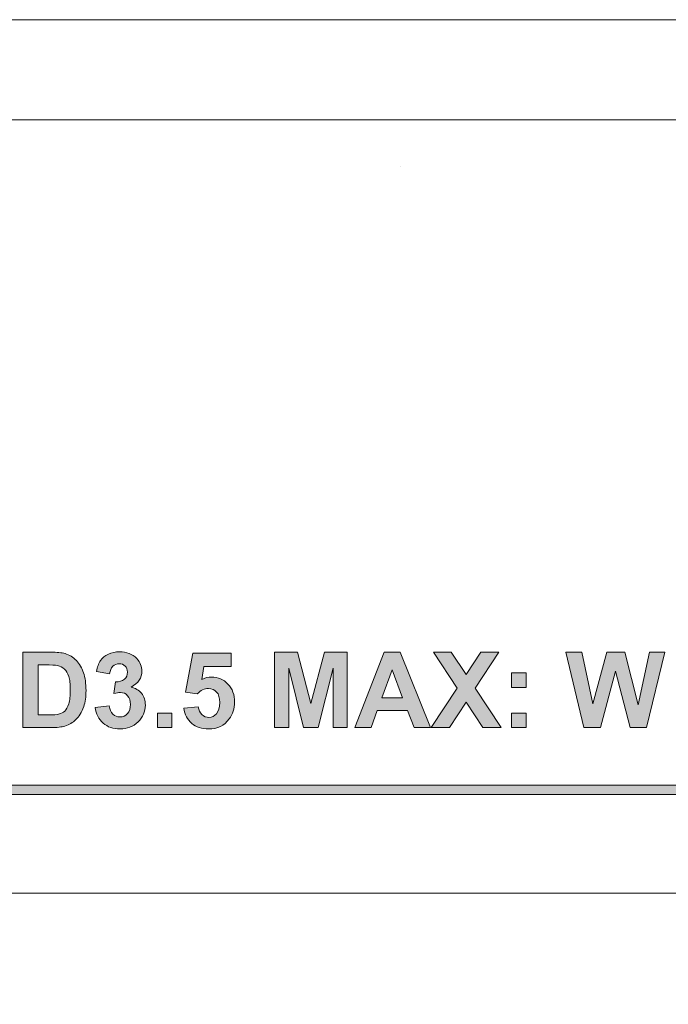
# Model space of a CAD drawing. Header units: millimetres. Extents: x 4 to 594, y -297 to -6.
# Tile 107 of 134: x 455 to 490, y -169 to -116. Entities that reach past the tile are written whole.
import ezdxf

# ---------------------------------------------------------------- set-up
doc = ezdxf.new("R2010")
doc.units = ezdxf.units.MM
doc.header["$MEASUREMENT"] = 0
doc.layers.add('Layer 1', color=7, linetype='Continuous', lineweight=0)

# ---------------------------------------------------------------- blocks, each defined once
blk = doc.blocks.new('Block_11')
at = {"layer": 'Layer 1', "color": 242, "lineweight": 9, "true_color": 0xe32227}
blk.add_line((475.152, -123.613), (475.152, -123.613), dxfattribs=at)
blk.add_line((475.152, -123.613), (475.152, -123.613), dxfattribs=at)
at = {"layer": 'Layer 1', "color": 240, "lineweight": 0, "true_color": 0xed2224}
blk.add_open_spline([(565.321, -115.775), (565.321, -115.775), (359.321, -115.775), (359.321, -115.775)], degree=3, dxfattribs=at)
blk = doc.blocks.new('Block_38')
at = {"layer": 'Layer 1', "true_color": 0x2c2a29, "transparency": 33554687}
h = blk.add_hatch(color=250, dxfattribs=at)
edge = h.paths.add_edge_path()
edge.add_spline(control_points=[(455.768, -150.337), (455.768, -150.337), (455.768, -153.013), (455.768, -153.013), (455.768, -153.013), (456.375, -153.013), (456.375, -153.013), (456.602, -153.013), (456.765, -152.999), (456.866, -152.974), (456.999, -152.941), (457.108, -152.885), (457.194, -152.806), (457.282, -152.727), (457.352, -152.597), (457.407, -152.416), (457.462, -152.236), (457.49, -151.988), (457.49, -151.676), (457.49, -151.363), (457.462, -151.125), (457.407, -150.957), (457.352, -150.79), (457.275, -150.66), (457.176, -150.566), (457.078, -150.473), (456.953, -150.409), (456.8, -150.376), (456.687, -150.35), (456.464, -150.337), (456.133, -150.337), (456.133, -150.337), (455.768, -150.337), (455.768, -150.337)], knot_values=[0, 0, 0, 0, 1, 1, 1, 2, 2, 2, 3, 3, 3, 4, 4, 4, 5, 5, 5, 6, 6, 6, 7, 7, 7, 8, 8, 8, 9, 9, 9, 10, 10, 10, 11, 11, 11, 11], degree=3, periodic=0)
edge = h.paths.add_edge_path()
edge.add_spline(control_points=[(454.95, -149.654), (454.95, -149.654), (456.438, -149.654), (456.438, -149.654), (456.774, -149.654), (457.03, -149.68), (457.206, -149.731), (457.442, -149.801), (457.645, -149.925), (457.813, -150.104), (457.983, -150.282), (458.111, -150.5), (458.199, -150.759), (458.286, -151.016), (458.331, -151.335), (458.331, -151.713), (458.331, -152.047), (458.289, -152.332), (458.207, -152.573), (458.106, -152.868), (457.962, -153.106), (457.775, -153.287), (457.634, -153.426), (457.443, -153.533), (457.203, -153.61), (457.023, -153.667), (456.783, -153.696), (456.482, -153.696), (456.482, -153.696), (454.95, -153.696), (454.95, -153.696), (454.95, -153.696), (454.95, -149.654), (454.95, -149.654), (454.95, -149.654), (454.95, -149.654), (454.95, -149.654)], knot_values=[0, 0, 0, 0, 1, 1, 1, 2, 2, 2, 3, 3, 3, 4, 4, 4, 5, 5, 5, 6, 6, 6, 7, 7, 7, 8, 8, 8, 9, 9, 9, 10, 10, 10, 11, 11, 11, 12, 12, 12, 12], degree=3, periodic=0)
h = blk.add_hatch(color=250, dxfattribs=at)
edge = h.paths.add_edge_path()
edge.add_spline(control_points=[(458.828, -152.624), (458.828, -152.624), (459.579, -152.533), (459.579, -152.533), (459.603, -152.725), (459.667, -152.872), (459.771, -152.973), (459.875, -153.075), (460.001, -153.126), (460.149, -153.126), (460.308, -153.126), (460.442, -153.064), (460.551, -152.943), (460.659, -152.822), (460.714, -152.658), (460.714, -152.451), (460.714, -152.256), (460.662, -152.101), (460.557, -151.987), (460.453, -151.873), (460.326, -151.816), (460.175, -151.816), (460.077, -151.816), (459.959, -151.836), (459.822, -151.874), (459.822, -151.874), (459.907, -151.246), (459.907, -151.246), (460.116, -151.252), (460.275, -151.205), (460.385, -151.109), (460.495, -151.013), (460.55, -150.884), (460.55, -150.723), (460.55, -150.586), (460.509, -150.478), (460.429, -150.396), (460.348, -150.315), (460.24, -150.275), (460.106, -150.275), (459.973, -150.275), (459.86, -150.321), (459.767, -150.413), (459.673, -150.506), (459.617, -150.64), (459.596, -150.817), (459.596, -150.817), (458.885, -150.696), (458.885, -150.696), (458.935, -150.449), (459.009, -150.252), (459.11, -150.105), (459.209, -149.958), (459.35, -149.842), (459.528, -149.758), (459.707, -149.674), (459.908, -149.632), (460.13, -149.632), (460.51, -149.632), (460.815, -149.753), (461.045, -149.997), (461.234, -150.196), (461.329, -150.422), (461.329, -150.673), (461.329, -151.029), (461.135, -151.314), (460.746, -151.525), (460.978, -151.575), (461.162, -151.686), (461.302, -151.859), (461.44, -152.032), (461.509, -152.241), (461.509, -152.486), (461.509, -152.84), (461.38, -153.143), (461.121, -153.394), (460.862, -153.644), (460.54, -153.769), (460.155, -153.769), (459.79, -153.769), (459.487, -153.664), (459.247, -153.452), (459.006, -153.241), (458.867, -152.966), (458.828, -152.624)], knot_values=[0, 0, 0, 0, 1, 1, 1, 2, 2, 2, 3, 3, 3, 4, 4, 4, 5, 5, 5, 6, 6, 6, 7, 7, 7, 8, 8, 8, 9, 9, 9, 10, 10, 10, 11, 11, 11, 12, 12, 12, 13, 13, 13, 14, 14, 14, 15, 15, 15, 16, 16, 16, 17, 17, 17, 18, 18, 18, 19, 19, 19, 20, 20, 20, 21, 21, 21, 22, 22, 22, 23, 23, 23, 24, 24, 24, 25, 25, 25, 26, 26, 26, 27, 27, 27, 28, 28, 28, 28], degree=3, periodic=0)
h = blk.add_hatch(color=250, dxfattribs=at)
edge = h.paths.add_edge_path()
edge.add_spline(control_points=[(463.57, -152.658), (463.57, -152.658), (464.343, -152.578), (464.343, -152.578), (464.365, -152.753), (464.43, -152.892), (464.539, -152.995), (464.648, -153.097), (464.773, -153.148), (464.915, -153.148), (465.077, -153.148), (465.214, -153.082), (465.326, -152.95), (465.438, -152.817), (465.494, -152.618), (465.494, -152.351), (465.494, -152.101), (465.439, -151.914), (465.327, -151.789), (465.216, -151.664), (465.071, -151.602), (464.892, -151.602), (464.669, -151.602), (464.469, -151.699), (464.292, -151.895), (464.292, -151.895), (463.666, -151.805), (463.666, -151.805), (463.666, -151.805), (464.061, -149.705), (464.061, -149.705), (464.061, -149.705), (466.11, -149.705), (466.11, -149.705), (466.11, -149.705), (466.11, -150.427), (466.11, -150.427), (466.11, -150.427), (464.649, -150.427), (464.649, -150.427), (464.649, -150.427), (464.526, -151.115), (464.526, -151.115), (464.698, -151.03), (464.875, -150.986), (465.056, -150.986), (465.4, -150.986), (465.692, -151.111), (465.931, -151.363), (466.171, -151.613), (466.29, -151.938), (466.29, -152.339), (466.29, -152.673), (466.193, -152.97), (466, -153.233), (465.737, -153.59), (465.372, -153.769), (464.905, -153.769), (464.532, -153.769), (464.227, -153.668), (463.992, -153.468), (463.756, -153.267), (463.616, -152.998), (463.57, -152.658)], knot_values=[0, 0, 0, 0, 1, 1, 1, 2, 2, 2, 3, 3, 3, 4, 4, 4, 5, 5, 5, 6, 6, 6, 7, 7, 7, 8, 8, 8, 9, 9, 9, 10, 10, 10, 11, 11, 11, 12, 12, 12, 13, 13, 13, 14, 14, 14, 15, 15, 15, 16, 16, 16, 17, 17, 17, 18, 18, 18, 19, 19, 19, 20, 20, 20, 21, 21, 21, 21], degree=3, periodic=0)
for points in [[(468.429, -153.696), (468.429, -149.654), (469.655, -149.654), (470.38, -152.411), (471.095, -149.654), (472.324, -149.654), (472.324, -153.696), (471.568, -153.696), (471.565, -150.514), (470.768, -153.696), (469.982, -153.696), (469.189, -150.514), (469.186, -153.696)], [(476.809, -153.696), (478.205, -151.588), (476.939, -149.654), (477.892, -149.654), (478.688, -150.857), (479.484, -149.654), (480.439, -149.654), (479.171, -151.589), (480.563, -153.696), (479.583, -153.696), (478.687, -152.327), (477.791, -153.696)], [(484.986, -153.696), (484.036, -149.654), (484.877, -149.654), (485.478, -152.43), (486.216, -149.654), (487.189, -149.654), (487.894, -152.477), (488.509, -149.654), (489.331, -149.654), (488.357, -153.696), (487.483, -153.696), (486.686, -150.674), (485.884, -153.696)], [(462.154, -153.696), (462.154, -152.922), (462.927, -152.922), (462.927, -153.696)]]:
    blk.add_hatch(color=250, dxfattribs=at).paths.add_polyline_path(points)
h = blk.add_hatch(color=250, dxfattribs=at)
edge = h.paths.add_edge_path()
edge.add_spline(control_points=[(475.287, -152.093), (475.287, -152.093), (474.726, -150.597), (474.726, -150.597), (474.726, -150.597), (474.18, -152.093), (474.18, -152.093), (474.18, -152.093), (475.287, -152.093), (475.287, -152.093)], knot_values=[0, 0, 0, 0, 1, 1, 1, 2, 2, 2, 3, 3, 3, 3], degree=3, periodic=0)
edge = h.paths.add_edge_path()
edge.add_spline(control_points=[(476.783, -153.696), (476.783, -153.696), (475.902, -153.696), (475.902, -153.696), (475.902, -153.696), (475.553, -152.776), (475.553, -152.776), (475.553, -152.776), (473.932, -152.776), (473.932, -152.776), (473.932, -152.776), (473.596, -153.696), (473.596, -153.696), (473.596, -153.696), (472.73, -153.696), (472.73, -153.696), (472.73, -153.696), (474.3, -149.654), (474.3, -149.654), (474.3, -149.654), (475.164, -149.654), (475.164, -149.654), (475.164, -149.654), (476.783, -153.696), (476.783, -153.696), (476.783, -153.696), (476.783, -153.696), (476.783, -153.696)], knot_values=[0, 0, 0, 0, 1, 1, 1, 2, 2, 2, 3, 3, 3, 4, 4, 4, 5, 5, 5, 6, 6, 6, 7, 7, 7, 8, 8, 8, 9, 9, 9, 9], degree=3, periodic=0)
h = blk.add_hatch(color=250, dxfattribs=at)
edge = h.paths.add_edge_path()
edge.add_spline(control_points=[(481.125, -153.696), (481.125, -153.696), (481.125, -152.922), (481.125, -152.922), (481.125, -152.922), (481.898, -152.922), (481.898, -152.922), (481.898, -152.922), (481.898, -153.696), (481.898, -153.696), (481.898, -153.696), (481.125, -153.696), (481.125, -153.696)], knot_values=[0, 0, 0, 0, 1, 1, 1, 2, 2, 2, 3, 3, 3, 4, 4, 4, 4], degree=3, periodic=0)
edge = h.paths.add_edge_path()
edge.add_spline(control_points=[(481.125, -151.539), (481.125, -151.539), (481.125, -150.766), (481.125, -150.766), (481.125, -150.766), (481.898, -150.766), (481.898, -150.766), (481.898, -150.766), (481.898, -151.539), (481.898, -151.539), (481.898, -151.539), (481.125, -151.539), (481.125, -151.539), (481.125, -151.539), (481.125, -151.539), (481.125, -151.539)], knot_values=[0, 0, 0, 0, 1, 1, 1, 2, 2, 2, 3, 3, 3, 4, 4, 4, 5, 5, 5, 5], degree=3, periodic=0)
at = {"layer": 'Layer 1', "true_color": 0x010101, "transparency": 33554687}
h = blk.add_hatch(color=18, dxfattribs=at)
edge = h.paths.add_edge_path()
edge.add_spline(control_points=[(532.118, -157.032), (532.118, -157.032), (528.618, -158.532), (528.618, -158.532), (528.618, -158.532), (528.664, -158.438), (528.664, -158.438), (528.664, -158.438), (528.706, -158.344), (528.706, -158.344), (528.706, -158.344), (528.746, -158.25), (528.746, -158.25), (528.746, -158.25), (528.782, -158.157), (528.782, -158.157), (528.782, -158.157), (528.816, -158.063), (528.816, -158.063), (528.816, -158.063), (528.847, -157.969), (528.847, -157.969), (528.847, -157.969), (528.875, -157.875), (528.875, -157.875), (528.875, -157.875), (528.899, -157.782), (528.899, -157.782), (528.899, -157.782), (528.921, -157.688), (528.921, -157.688), (528.921, -157.688), (528.941, -157.594), (528.941, -157.594), (528.941, -157.594), (528.957, -157.5), (528.957, -157.5), (528.957, -157.5), (528.97, -157.407), (528.97, -157.407), (528.97, -157.407), (528.98, -157.313), (528.98, -157.313), (528.98, -157.313), (528.987, -157.219), (528.987, -157.219), (528.987, -157.219), (528.992, -157.125), (528.992, -157.125), (528.992, -157.125), (528.993, -157.032), (528.993, -157.032), (528.993, -157.032), (528.992, -156.938), (528.992, -156.938), (528.992, -156.938), (528.987, -156.844), (528.987, -156.844), (528.987, -156.844), (528.98, -156.75), (528.98, -156.75), (528.98, -156.75), (528.97, -156.657), (528.97, -156.657), (528.97, -156.657), (528.957, -156.563), (528.957, -156.563), (528.957, -156.563), (528.941, -156.469), (528.941, -156.469), (528.941, -156.469), (528.921, -156.375), (528.921, -156.375), (528.921, -156.375), (528.899, -156.282), (528.899, -156.282), (528.899, -156.282), (528.875, -156.188), (528.875, -156.188), (528.875, -156.188), (528.847, -156.094), (528.847, -156.094), (528.847, -156.094), (528.816, -156), (528.816, -156), (528.816, -156), (528.782, -155.907), (528.782, -155.907), (528.782, -155.907), (528.746, -155.813), (528.746, -155.813), (528.746, -155.813), (528.706, -155.719), (528.706, -155.719), (528.706, -155.719), (528.664, -155.625), (528.664, -155.625), (528.664, -155.625), (528.618, -155.532), (528.618, -155.532), (528.618, -155.532), (528.618, -155.532), (528.618, -155.532), (528.618, -155.532), (532.118, -157.032), (532.118, -157.032)], knot_values=[0, 0, 0, 0, 1, 1, 1, 2, 2, 2, 3, 3, 3, 4, 4, 4, 5, 5, 5, 6, 6, 6, 7, 7, 7, 8, 8, 8, 9, 9, 9, 10, 10, 10, 11, 11, 11, 12, 12, 12, 13, 13, 13, 14, 14, 14, 15, 15, 15, 16, 16, 16, 17, 17, 17, 18, 18, 18, 19, 19, 19, 20, 20, 20, 21, 21, 21, 22, 22, 22, 23, 23, 23, 24, 24, 24, 25, 25, 25, 26, 26, 26, 27, 27, 27, 28, 28, 28, 29, 29, 29, 30, 30, 30, 31, 31, 31, 32, 32, 32, 33, 33, 33, 34, 34, 34, 35, 35, 35, 35], degree=3, periodic=0)
edge = h.paths.add_edge_path()
edge.add_spline(control_points=[(530.359, -157.282), (530.359, -157.282), (443.709, -157.282), (443.709, -157.282), (443.709, -157.282), (443.709, -156.782), (443.709, -156.782), (443.709, -156.782), (530.359, -156.782), (530.359, -156.782), (530.359, -156.782), (530.359, -157.282), (530.359, -157.282), (530.359, -157.282), (530.359, -157.282), (530.359, -157.282)], knot_values=[0, 0, 0, 0, 1, 1, 1, 2, 2, 2, 3, 3, 3, 4, 4, 4, 5, 5, 5, 5], degree=3, periodic=0)
edge = h.paths.add_edge_path()
edge.add_spline(control_points=[(441.95, -157.032), (441.95, -157.032), (445.45, -155.532), (445.45, -155.532), (445.45, -155.532), (445.45, -155.532), (445.45, -155.532), (445.45, -155.532), (445.404, -155.625), (445.404, -155.625), (445.404, -155.625), (445.362, -155.719), (445.362, -155.719), (445.362, -155.719), (445.322, -155.813), (445.322, -155.813), (445.322, -155.813), (445.286, -155.907), (445.286, -155.907), (445.286, -155.907), (445.252, -156), (445.252, -156), (445.252, -156), (445.221, -156.094), (445.221, -156.094), (445.221, -156.094), (445.193, -156.188), (445.193, -156.188), (445.193, -156.188), (445.168, -156.282), (445.168, -156.282), (445.168, -156.282), (445.146, -156.375), (445.146, -156.375), (445.146, -156.375), (445.127, -156.469), (445.127, -156.469), (445.127, -156.469), (445.111, -156.563), (445.111, -156.563), (445.111, -156.563), (445.098, -156.657), (445.098, -156.657), (445.098, -156.657), (445.088, -156.75), (445.088, -156.75), (445.088, -156.75), (445.081, -156.844), (445.081, -156.844), (445.081, -156.844), (445.076, -156.938), (445.076, -156.938), (445.076, -156.938), (445.075, -157.032), (445.075, -157.032), (445.075, -157.032), (445.076, -157.125), (445.076, -157.125), (445.076, -157.125), (445.081, -157.219), (445.081, -157.219), (445.081, -157.219), (445.088, -157.313), (445.088, -157.313), (445.088, -157.313), (445.098, -157.407), (445.098, -157.407), (445.098, -157.407), (445.111, -157.5), (445.111, -157.5), (445.111, -157.5), (445.127, -157.594), (445.127, -157.594), (445.127, -157.594), (445.146, -157.688), (445.146, -157.688), (445.146, -157.688), (445.168, -157.782), (445.168, -157.782), (445.168, -157.782), (445.193, -157.875), (445.193, -157.875), (445.193, -157.875), (445.221, -157.969), (445.221, -157.969), (445.221, -157.969), (445.252, -158.063), (445.252, -158.063), (445.252, -158.063), (445.286, -158.157), (445.286, -158.157), (445.286, -158.157), (445.322, -158.25), (445.322, -158.25), (445.322, -158.25), (445.362, -158.344), (445.362, -158.344), (445.362, -158.344), (445.404, -158.438), (445.404, -158.438), (445.404, -158.438), (445.45, -158.532), (445.45, -158.532), (445.45, -158.532), (441.95, -157.032), (441.95, -157.032), (441.95, -157.032), (441.95, -157.032), (441.95, -157.032)], knot_values=[0, 0, 0, 0, 1, 1, 1, 2, 2, 2, 3, 3, 3, 4, 4, 4, 5, 5, 5, 6, 6, 6, 7, 7, 7, 8, 8, 8, 9, 9, 9, 10, 10, 10, 11, 11, 11, 12, 12, 12, 13, 13, 13, 14, 14, 14, 15, 15, 15, 16, 16, 16, 17, 17, 17, 18, 18, 18, 19, 19, 19, 20, 20, 20, 21, 21, 21, 22, 22, 22, 23, 23, 23, 24, 24, 24, 25, 25, 25, 26, 26, 26, 27, 27, 27, 28, 28, 28, 29, 29, 29, 30, 30, 30, 31, 31, 31, 32, 32, 32, 33, 33, 33, 34, 34, 34, 35, 35, 35, 36, 36, 36, 36], degree=3, periodic=0)
at = {"layer": 'Layer 1'}
for points in [[(468.429, -153.696), (468.429, -149.654), (469.655, -149.654), (470.38, -152.411), (471.095, -149.654), (472.324, -149.654), (472.324, -153.696), (471.568, -153.696), (471.565, -150.514), (470.768, -153.696), (469.982, -153.696), (469.189, -150.514), (469.186, -153.696)], [(476.809, -153.696), (478.205, -151.588), (476.939, -149.654), (477.892, -149.654), (478.688, -150.857), (479.484, -149.654), (480.439, -149.654), (479.171, -151.589), (480.563, -153.696), (479.583, -153.696), (478.687, -152.327), (477.791, -153.696)], [(484.986, -153.696), (484.036, -149.654), (484.877, -149.654), (485.478, -152.43), (486.216, -149.654), (487.189, -149.654), (487.894, -152.477), (488.509, -149.654), (489.331, -149.654), (488.357, -153.696), (487.483, -153.696), (486.686, -150.674), (485.884, -153.696)], [(462.154, -153.696), (462.154, -152.922), (462.927, -152.922), (462.927, -153.696)]]:
    blk.add_lwpolyline(points, close=True, dxfattribs=at)
at = {"layer": 'Layer 1', "color": 240, "lineweight": 0, "true_color": 0xed2224}
blk.add_open_spline([(415.13, -121.133), (415.13, -121.133), (559.107, -121.133), (559.107, -121.133), (560.763, -121.133), (562.118, -122.488), (562.118, -124.144), (562.118, -124.144), (562.118, -232.566), (562.118, -232.566), (562.118, -232.566), (532.118, -232.566), (532.118, -232.566), (532.118, -232.566), (532.118, -165.066), (532.118, -165.066), (533.499, -165.066), (534.618, -163.947), (534.618, -162.566), (534.618, -161.186), (533.499, -160.066), (532.118, -160.066), (530.738, -160.066), (529.618, -161.186), (529.618, -162.566), (529.618, -162.566), (444.618, -162.566), (444.618, -162.566), (444.618, -161.186), (443.499, -160.066), (442.118, -160.066), (440.738, -160.066), (439.618, -161.186), (439.618, -162.566), (439.618, -163.947), (440.738, -165.066), (442.118, -165.066), (442.118, -165.066), (442.118, -232.566), (442.118, -232.566), (442.118, -232.566), (412.118, -232.566), (412.118, -232.566), (412.118, -232.566), (412.118, -124.144), (412.118, -124.144), (412.118, -122.488), (413.473, -121.133), (415.13, -121.133)], degree=3, knots=[0, 0, 0, 0, 1, 1, 1, 2, 2, 2, 3, 3, 3, 4, 4, 4, 5, 5, 5, 6, 6, 6, 7, 7, 7, 8, 8, 8, 9, 9, 9, 10, 10, 10, 11, 11, 11, 12, 12, 12, 13, 13, 13, 14, 14, 14, 15, 15, 15, 16, 16, 16, 16], dxfattribs=at)
at = {"layer": 'Layer 1'}
for points, knots in [([(454.95, -149.654), (454.95, -149.654), (456.438, -149.654), (456.438, -149.654), (456.774, -149.654), (457.03, -149.68), (457.206, -149.731), (457.442, -149.801), (457.645, -149.925), (457.813, -150.104), (457.983, -150.282), (458.111, -150.5), (458.199, -150.759), (458.286, -151.016), (458.331, -151.335), (458.331, -151.713), (458.331, -152.047), (458.289, -152.332), (458.207, -152.573), (458.106, -152.868), (457.962, -153.106), (457.775, -153.287), (457.634, -153.426), (457.443, -153.533), (457.203, -153.61), (457.023, -153.667), (456.783, -153.696), (456.482, -153.696), (456.482, -153.696), (454.95, -153.696), (454.95, -153.696), (454.95, -153.696), (454.95, -149.654), (454.95, -149.654), (454.95, -149.654), (454.95, -149.654), (454.95, -149.654)], [0, 0, 0, 0, 1, 1, 1, 2, 2, 2, 3, 3, 3, 4, 4, 4, 5, 5, 5, 6, 6, 6, 7, 7, 7, 8, 8, 8, 9, 9, 9, 10, 10, 10, 11, 11, 11, 12, 12, 12, 12]), ([(458.828, -152.624), (458.828, -152.624), (459.579, -152.533), (459.579, -152.533), (459.603, -152.725), (459.667, -152.872), (459.771, -152.973), (459.875, -153.075), (460.001, -153.126), (460.149, -153.126), (460.308, -153.126), (460.442, -153.064), (460.551, -152.943), (460.659, -152.822), (460.714, -152.658), (460.714, -152.451), (460.714, -152.256), (460.662, -152.101), (460.557, -151.987), (460.453, -151.873), (460.326, -151.816), (460.175, -151.816), (460.077, -151.816), (459.959, -151.836), (459.822, -151.874), (459.822, -151.874), (459.907, -151.246), (459.907, -151.246), (460.116, -151.252), (460.275, -151.205), (460.385, -151.109), (460.495, -151.013), (460.55, -150.884), (460.55, -150.723), (460.55, -150.586), (460.509, -150.478), (460.429, -150.396), (460.348, -150.315), (460.24, -150.275), (460.106, -150.275), (459.973, -150.275), (459.86, -150.321), (459.767, -150.413), (459.673, -150.506), (459.617, -150.64), (459.596, -150.817), (459.596, -150.817), (458.885, -150.696), (458.885, -150.696), (458.935, -150.449), (459.009, -150.252), (459.11, -150.105), (459.209, -149.958), (459.35, -149.842), (459.528, -149.758), (459.707, -149.674), (459.908, -149.632), (460.13, -149.632), (460.51, -149.632), (460.815, -149.753), (461.045, -149.997), (461.234, -150.196), (461.329, -150.422), (461.329, -150.673), (461.329, -151.029), (461.135, -151.314), (460.746, -151.525), (460.978, -151.575), (461.162, -151.686), (461.302, -151.859), (461.44, -152.032), (461.509, -152.241), (461.509, -152.486), (461.509, -152.84), (461.38, -153.143), (461.121, -153.394), (460.862, -153.644), (460.54, -153.769), (460.155, -153.769), (459.79, -153.769), (459.487, -153.664), (459.247, -153.452), (459.006, -153.241), (458.867, -152.966), (458.828, -152.624)], [0, 0, 0, 0, 1, 1, 1, 2, 2, 2, 3, 3, 3, 4, 4, 4, 5, 5, 5, 6, 6, 6, 7, 7, 7, 8, 8, 8, 9, 9, 9, 10, 10, 10, 11, 11, 11, 12, 12, 12, 13, 13, 13, 14, 14, 14, 15, 15, 15, 16, 16, 16, 17, 17, 17, 18, 18, 18, 19, 19, 19, 20, 20, 20, 21, 21, 21, 22, 22, 22, 23, 23, 23, 24, 24, 24, 25, 25, 25, 26, 26, 26, 27, 27, 27, 28, 28, 28, 28]), ([(463.57, -152.658), (463.57, -152.658), (464.343, -152.578), (464.343, -152.578), (464.365, -152.753), (464.43, -152.892), (464.539, -152.995), (464.648, -153.097), (464.773, -153.148), (464.915, -153.148), (465.077, -153.148), (465.214, -153.082), (465.326, -152.95), (465.438, -152.817), (465.494, -152.618), (465.494, -152.351), (465.494, -152.101), (465.439, -151.914), (465.327, -151.789), (465.216, -151.664), (465.071, -151.602), (464.892, -151.602), (464.669, -151.602), (464.469, -151.699), (464.292, -151.895), (464.292, -151.895), (463.666, -151.805), (463.666, -151.805), (463.666, -151.805), (464.061, -149.705), (464.061, -149.705), (464.061, -149.705), (466.11, -149.705), (466.11, -149.705), (466.11, -149.705), (466.11, -150.427), (466.11, -150.427), (466.11, -150.427), (464.649, -150.427), (464.649, -150.427), (464.649, -150.427), (464.526, -151.115), (464.526, -151.115), (464.698, -151.03), (464.875, -150.986), (465.056, -150.986), (465.4, -150.986), (465.692, -151.111), (465.931, -151.363), (466.171, -151.613), (466.29, -151.938), (466.29, -152.339), (466.29, -152.673), (466.193, -152.97), (466, -153.233), (465.737, -153.59), (465.372, -153.769), (464.905, -153.769), (464.532, -153.769), (464.227, -153.668), (463.992, -153.468), (463.756, -153.267), (463.616, -152.998), (463.57, -152.658)], [0, 0, 0, 0, 1, 1, 1, 2, 2, 2, 3, 3, 3, 4, 4, 4, 5, 5, 5, 6, 6, 6, 7, 7, 7, 8, 8, 8, 9, 9, 9, 10, 10, 10, 11, 11, 11, 12, 12, 12, 13, 13, 13, 14, 14, 14, 15, 15, 15, 16, 16, 16, 17, 17, 17, 18, 18, 18, 19, 19, 19, 20, 20, 20, 21, 21, 21, 21]), ([(476.783, -153.696), (476.783, -153.696), (475.902, -153.696), (475.902, -153.696), (475.902, -153.696), (475.553, -152.776), (475.553, -152.776), (475.553, -152.776), (473.932, -152.776), (473.932, -152.776), (473.932, -152.776), (473.596, -153.696), (473.596, -153.696), (473.596, -153.696), (472.73, -153.696), (472.73, -153.696), (472.73, -153.696), (474.3, -149.654), (474.3, -149.654), (474.3, -149.654), (475.164, -149.654), (475.164, -149.654), (475.164, -149.654), (476.783, -153.696), (476.783, -153.696), (476.783, -153.696), (476.783, -153.696), (476.783, -153.696)], [0, 0, 0, 0, 1, 1, 1, 2, 2, 2, 3, 3, 3, 4, 4, 4, 5, 5, 5, 6, 6, 6, 7, 7, 7, 8, 8, 8, 9, 9, 9, 9]), ([(455.768, -150.337), (455.768, -150.337), (455.768, -153.013), (455.768, -153.013), (455.768, -153.013), (456.375, -153.013), (456.375, -153.013), (456.602, -153.013), (456.765, -152.999), (456.866, -152.974), (456.999, -152.941), (457.108, -152.885), (457.194, -152.806), (457.282, -152.727), (457.352, -152.597), (457.407, -152.416), (457.462, -152.236), (457.49, -151.988), (457.49, -151.676), (457.49, -151.363), (457.462, -151.125), (457.407, -150.957), (457.352, -150.79), (457.275, -150.66), (457.176, -150.566), (457.078, -150.473), (456.953, -150.409), (456.8, -150.376), (456.687, -150.35), (456.464, -150.337), (456.133, -150.337), (456.133, -150.337), (455.768, -150.337), (455.768, -150.337)], [0, 0, 0, 0, 1, 1, 1, 2, 2, 2, 3, 3, 3, 4, 4, 4, 5, 5, 5, 6, 6, 6, 7, 7, 7, 8, 8, 8, 9, 9, 9, 10, 10, 10, 11, 11, 11, 11]), ([(475.287, -152.093), (475.287, -152.093), (474.726, -150.597), (474.726, -150.597), (474.726, -150.597), (474.18, -152.093), (474.18, -152.093), (474.18, -152.093), (475.287, -152.093), (475.287, -152.093)], [0, 0, 0, 0, 1, 1, 1, 2, 2, 2, 3, 3, 3, 3]), ([(481.125, -151.539), (481.125, -151.539), (481.125, -150.766), (481.125, -150.766), (481.125, -150.766), (481.898, -150.766), (481.898, -150.766), (481.898, -150.766), (481.898, -151.539), (481.898, -151.539), (481.898, -151.539), (481.125, -151.539), (481.125, -151.539), (481.125, -151.539), (481.125, -151.539), (481.125, -151.539)], [0, 0, 0, 0, 1, 1, 1, 2, 2, 2, 3, 3, 3, 4, 4, 4, 5, 5, 5, 5]), ([(481.125, -153.696), (481.125, -153.696), (481.125, -152.922), (481.125, -152.922), (481.125, -152.922), (481.898, -152.922), (481.898, -152.922), (481.898, -152.922), (481.898, -153.696), (481.898, -153.696), (481.898, -153.696), (481.125, -153.696), (481.125, -153.696)], [0, 0, 0, 0, 1, 1, 1, 2, 2, 2, 3, 3, 3, 4, 4, 4, 4]), ([(530.359, -157.282), (530.359, -157.282), (443.709, -157.282), (443.709, -157.282), (443.709, -157.282), (443.709, -156.782), (443.709, -156.782), (443.709, -156.782), (530.359, -156.782), (530.359, -156.782), (530.359, -156.782), (530.359, -157.282), (530.359, -157.282), (530.359, -157.282), (530.359, -157.282), (530.359, -157.282)], [0, 0, 0, 0, 1, 1, 1, 2, 2, 2, 3, 3, 3, 4, 4, 4, 5, 5, 5, 5])]:
    blk.add_open_spline(points, degree=3, knots=knots, dxfattribs=at)
blk = doc.blocks.new('Block_0')
at = {"layer": 'Layer 1'}
for name in ['Block_11', 'Block_38']:
    blk.add_blockref(name, (0, 0), dxfattribs=at)

msp = doc.modelspace()

# ---------------------------------------------------------------- block references
at = {"layer": 'Layer 1'}
msp.add_blockref('Block_0', (0, 0), dxfattribs=at)

doc.saveas('drawing.dxf')
